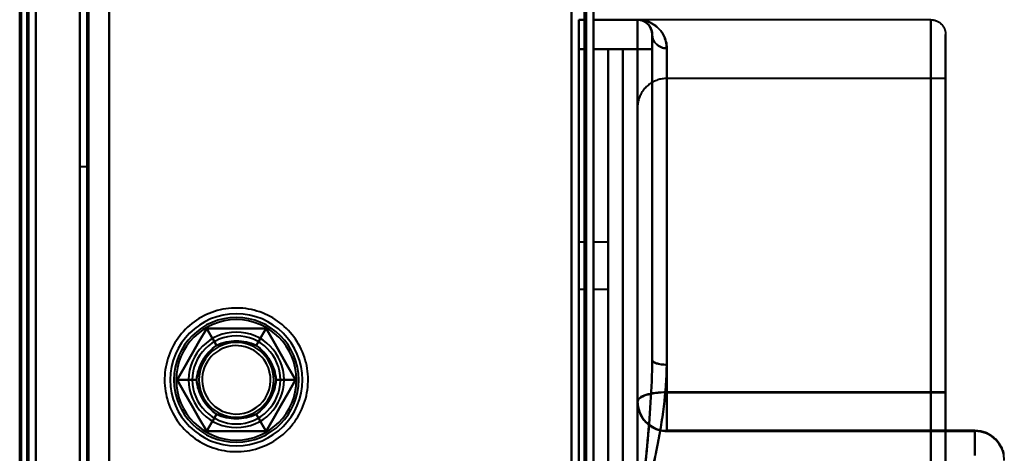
# Model space of a CAD drawing. Header units: millimetres. Extents: x -1442 to 3067, y -120 to 1171.
# Tile 62 of 66: x 416 to 483, y 977 to 1006. Entities that reach past the tile are written whole.
import ezdxf

# ---------------------------------------------------------------- set-up
doc = ezdxf.new("R2010")
doc.units = ezdxf.units.MM
doc.layers.add('A-GENM', color=13, linetype='Continuous', lineweight=40)
doc.layers.add('G-IMPT', color=8, linetype='Continuous', lineweight=40)

# ---------------------------------------------------------------- blocks, each defined once
blk = doc.blocks.new('Maintenance r21 - Maintenance r21-769076-Gauche')
at = {"layer": 'A-GENM'}
for p, q in [((455, 0), (455, 1098)), ((455, 1098), (455, 0))]:
    blk.add_line(p, q, dxfattribs=at)
blk = doc.blocks.new('NEXA 1500 CALQUES_dwg-769064-Gauche')
at = {"layer": 'G-IMPT'}
for p, q in [((455.5, 128.972), (455.5, 1097.772)), ((455.5, 128.972), (455.5, 1097.772)), ((420.5, 1097.272), (420.5, 129.472)), ((420.5, 1097.272), (420.5, 129.472)), ((417, 129.472), (417, 1062.272)), ((417.5, 968.672), (417.5, 1062.772)), ((455, 1006.397), (454.5, 1006.397)), ((454.5, 1006.397), (454.5, 1004.397)), ((454.5, 1006.397), (454.5, 1004.397)), ((454.5, 1004.397), (454.5, 1006.397)), ((454.5, 1004.397), (454.5, 1006.397)), ((455, 1006.397), (455, 1004.397)), ((455, 1006.397), (455, 1004.397)), ((455, 1004.397), (455, 1006.397)), ((455, 1004.397), (455, 1006.397)), ((458.5, 1006.397), (455.5, 1006.397)), ((455.5, 1004.397), (455.5, 1006.397)), ((455.5, 1004.397), (455.5, 1006.397)), ((455.5, 1006.397), (455.5, 1004.397)), ((455.5, 1006.397), (455.5, 1004.397)), ((478.5, 1006.397), (458.5, 1006.397)), ((458.5, 1004.397), (458.5, 1006.397)), ((458.5, 1004.397), (458.5, 1006.397)), ((458.5, 1006.397), (458.5, 1004.397)), ((458.5, 1006.397), (458.5, 1004.397)), ((478.5, 936.397), (478.5, 1006.397)), ((478.5, 936.397), (478.5, 1006.397)), ((478.5, 1006.397), (478.5, 936.397)), ((478.5, 1006.397), (478.5, 936.397)), ((459.5, 983.229), (459.5, 1005.397)), ((459.5, 983.229), (459.5, 1005.397)), ((459.5, 1005.397), (459.5, 983.229)), ((459.5, 1004.397), (459.5, 1005.397)), ((459.5, 1005.397), (459.5, 983.229)), ((459.5, 1004.397), (459.5, 1005.397)), ((459.5, 1005.397), (459.5, 1004.397)), ((459.5, 1005.397), (459.5, 1004.397)), ((479.5, 937.397), (479.5, 1005.397)), ((479.5, 937.397), (479.5, 1005.397)), ((479.5, 1005.397), (479.5, 937.397)), ((479.5, 1005.397), (479.5, 937.397)), ((457.5, 1004.397), (456.5, 1004.397)), ((456.5, 971.397), (456.5, 1004.397)), ((456.5, 971.397), (456.5, 1004.397)), ((456.5, 1004.397), (456.5, 971.397)), ((456.5, 1004.397), (456.5, 971.397)), ((457.5, 1004.397), (457.5, 971.397)), ((457.5, 1004.397), (457.5, 971.397)), ((457.5, 971.397), (457.5, 1004.397)), ((457.5, 971.397), (457.5, 1004.397)), ((458.5, 1004.397), (459.5, 1004.397)), ((459.5, 1004.397), (458.5, 1004.397)), ((459.5, 1004.397), (458.5, 1004.397)), ((458.5, 1004.397), (459.5, 1004.397)), ((459.5, 983.229), (459.5, 1004.397)), ((460.5, 1004.453), (460.5, 982.901)), ((460.5, 1004.453), (460.5, 982.901)), ((460.5, 982.901), (460.5, 1004.453)), ((460.5, 982.901), (460.5, 1004.453)), ((479.5, 1002.397), (460.5, 1002.397)), ((460.5, 981.002), (460.5, 1002.397)), ((460.5, 1002.397), (460.5, 981.002)), ((460.5, 1002.397), (460.5, 981.033)), ((479.5, 981.033), (479.5, 1002.397)), ((479.5, 981.002), (479.5, 1002.397)), ((479.5, 1002.397), (479.5, 981.002)), ((458.5, 980.383), (458.5, 1000.397)), ((458.5, 1000.397), (458.5, 980.383)), ((421, 996.372), (420.5, 996.372)), ((420.5, 996.372), (420.5, 971.372)), ((420.5, 971.372), (420.5, 996.372)), ((421, 971.372), (421, 996.372)), ((421, 996.372), (421, 971.372)), ((455, 991.247), (454.5, 991.247)), ((454.5, 991.247), (454.5, 988.047)), ((454.5, 991.247), (454.5, 988.047)), ((454.5, 988.047), (454.5, 991.247)), ((454.5, 988.047), (454.5, 991.247)), ((455, 991.247), (455, 989.647)), ((455, 988.047), (455, 991.247)), ((455, 989.647), (455, 991.247)), ((456.5, 991.247), (455.5, 991.247)), ((455.5, 989.647), (455.5, 991.247)), ((455.5, 991.247), (455.5, 988.047)), ((455.5, 991.247), (455.5, 989.647)), ((456.5, 988.047), (456.5, 991.247)), ((456.5, 988.047), (456.5, 991.247)), ((456.5, 991.247), (456.5, 988.047)), ((456.5, 991.247), (456.5, 988.047)), ((455, 989.647), (455, 988.047)), ((455, 988.047), (455, 989.647)), ((455.5, 988.047), (455.5, 989.647)), ((455.5, 989.647), (455.5, 988.047)), ((454.5, 988.047), (455, 988.047)), ((455.5, 988.047), (456.5, 988.047)), ((460.5, 978.412), (460.5, 981.033)), ((460.5, 981.033), (460.5, 978.412)), ((460.5, 978.383), (460.5, 981.002)), ((460.5, 981.002), (460.5, 978.383)), ((479.5, 978.412), (479.5, 981.033)), ((479.5, 981.033), (479.5, 978.412)), ((479.5, 978.383), (479.5, 981.002)), ((479.5, 981.002), (479.5, 978.383)), ((458.5, 980.412), (458.5, 980.383)), ((460.5, 978.383), (479.5, 978.383)), ((481.5, 978.412), (479.5, 978.412)), ((479.5, 976.758), (479.5, 978.412)), ((479.5, 978.412), (479.5, 976.758)), ((479.5, 976.726), (479.5, 978.382)), ((479.5, 978.382), (479.5, 976.726)), ((481.5, 976.758), (481.5, 978.412)), ((481.5, 978.412), (481.5, 976.758)), ((481.5, 976.726), (481.5, 978.382)), ((481.5, 978.382), (481.5, 976.726))]:
    blk.add_line(p, q, dxfattribs=at)
at = {"layer": 'G-IMPT', "flags": 128}
for points in [[(422.5, 1097.772), (422.5, 855.572), (422.5, 613.372), (422.5, 371.172), (422.5, 128.972)], [(422.5, 128.972), (422.5, 371.172), (422.5, 613.372), (422.5, 855.572), (422.5, 1097.772)], [(422.5, 128.972), (422.5, 371.172), (422.5, 613.372), (422.5, 855.572), (422.5, 1097.772)], [(422.5, 1097.772), (422.5, 855.572), (422.5, 613.372), (422.5, 371.172), (422.5, 128.972)], [(422.5, 968.672), (422.5, 1000.947), (422.5, 1033.222), (422.5, 1065.497), (422.5, 1097.772)], [(422.5, 1097.772), (422.5, 1065.497), (422.5, 1033.222), (422.5, 1000.947), (422.5, 968.672)], [(422.5, 1097.772), (422.5, 1065.497), (422.5, 1033.222), (422.5, 1000.947), (422.5, 968.672)], [(422.5, 968.672), (422.5, 1000.947), (422.5, 1033.222), (422.5, 1065.497), (422.5, 1097.772)], [(454.9, 128.972), (454.9, 371.172), (454.9, 613.372), (454.9, 855.572), (454.9, 1097.772)], [(454.9, 1097.772), (454.9, 855.572), (454.9, 613.372), (454.9, 371.172), (454.9, 128.972)], [(454.9, 1097.772), (454.9, 855.572), (454.9, 613.372), (454.9, 371.172), (454.9, 128.972)], [(454.9, 128.972), (454.9, 371.172), (454.9, 613.372), (454.9, 855.572), (454.9, 1097.772)], [(454.9, 128.972), (454.9, 371.172), (454.9, 613.372), (454.9, 855.572), (454.9, 1097.772)], [(454.9, 1097.772), (454.9, 855.572), (454.9, 613.372), (454.9, 371.172), (454.9, 128.972)], [(454.9, 1097.772), (454.9, 855.572), (454.9, 613.372), (454.9, 371.172), (454.9, 128.972)], [(454.9, 128.972), (454.9, 371.172), (454.9, 613.372), (454.9, 855.572), (454.9, 1097.772)], [(454.9, 1097.772), (454.9, 855.572), (454.9, 613.372), (454.9, 371.172), (454.9, 128.972)], [(454.9, 128.972), (454.9, 371.172), (454.9, 613.372), (454.9, 855.572), (454.9, 1097.772)], [(454.9, 128.972), (454.9, 371.172), (454.9, 613.372), (454.9, 855.572), (454.9, 1097.772)], [(454.9, 1097.772), (454.9, 855.572), (454.9, 613.372), (454.9, 371.172), (454.9, 128.972)], [(455, 128.972), (455, 371.172), (455, 613.372), (455, 855.572), (455, 1097.772)], [(455, 1097.772), (455, 855.572), (455, 613.372), (455, 371.172), (455, 128.972)], [(455, 1097.772), (455, 855.572), (455, 613.372), (455, 371.172), (455, 128.972)], [(455, 128.972), (455, 371.172), (455, 613.372), (455, 855.572), (455, 1097.772)], [(455.5, 1097.772), (455.5, 855.572), (455.5, 613.372), (455.5, 371.172), (455.5, 128.972)], [(455.5, 128.972), (455.5, 371.172), (455.5, 613.372), (455.5, 855.572), (455.5, 1097.772)], [(455.5, 1097.772), (455.5, 855.572), (455.5, 613.372), (455.5, 371.172), (455.5, 128.972)], [(455.5, 128.972), (455.5, 371.172), (455.5, 613.372), (455.5, 855.572), (455.5, 1097.772)], [(455.5, 128.972), (455.5, 371.172), (455.5, 613.372), (455.5, 855.572), (455.5, 1097.772)], [(455.5, 1097.772), (455.5, 855.572), (455.5, 613.372), (455.5, 371.172), (455.5, 128.972)], [(455.5, 128.972), (455.5, 371.172), (455.5, 613.372), (455.5, 855.572), (455.5, 1097.772)], [(455.5, 1097.772), (455.5, 855.572), (455.5, 613.372), (455.5, 371.172), (455.5, 128.972)], [(420.5, 129.472), (420.5, 371.422), (420.5, 613.372), (420.5, 855.322), (420.5, 1097.272)], [(420.5, 1097.272), (420.5, 855.322), (420.5, 613.372), (420.5, 371.422), (420.5, 129.472)], [(420.5, 1097.272), (420.5, 855.322), (420.5, 613.372), (420.5, 371.422), (420.5, 129.472)], [(420.5, 129.472), (420.5, 371.422), (420.5, 613.372), (420.5, 855.322), (420.5, 1097.272)], [(420.5, 129.472), (420.5, 371.422), (420.5, 613.372), (420.5, 855.322), (420.5, 1097.272)], [(420.5, 1097.272), (420.5, 855.322), (420.5, 613.372), (420.5, 371.422), (420.5, 129.472)], [(420.5, 1097.272), (420.5, 855.322), (420.5, 613.372), (420.5, 371.422), (420.5, 129.472)], [(420.5, 129.472), (420.5, 371.422), (420.5, 613.372), (420.5, 855.322), (420.5, 1097.272)], [(421, 129.472), (421, 371.422), (421, 613.372), (421, 855.322), (421, 1097.272)], [(421, 1097.272), (421, 855.322), (421, 613.372), (421, 371.422), (421, 129.472)], [(421, 1097.272), (421, 855.322), (421, 613.372), (421, 371.422), (421, 129.472)], [(421, 129.472), (421, 371.422), (421, 613.372), (421, 855.322), (421, 1097.272)], [(421.1, 1097.272), (421.1, 855.322), (421.1, 613.372), (421.1, 371.422), (421.1, 129.472)], [(421.1, 129.472), (421.1, 371.422), (421.1, 613.372), (421.1, 855.322), (421.1, 1097.272)], [(421.1, 129.472), (421.1, 371.422), (421.1, 613.372), (421.1, 855.322), (421.1, 1097.272)], [(421.1, 1097.272), (421.1, 855.322), (421.1, 613.372), (421.1, 371.422), (421.1, 129.472)], [(421.1, 1097.272), (421.1, 855.322), (421.1, 613.372), (421.1, 371.422), (421.1, 129.472)], [(421.1, 129.472), (421.1, 371.422), (421.1, 613.372), (421.1, 855.322), (421.1, 1097.272)], [(421.1, 129.472), (421.1, 371.422), (421.1, 613.372), (421.1, 855.322), (421.1, 1097.272)], [(421.1, 1097.272), (421.1, 855.322), (421.1, 613.372), (421.1, 371.422), (421.1, 129.472)], [(421.1, 129.472), (421.1, 371.422), (421.1, 613.372), (421.1, 855.322), (421.1, 1097.272)], [(421.1, 1097.272), (421.1, 855.322), (421.1, 613.372), (421.1, 371.422), (421.1, 129.472)], [(421.1, 1097.272), (421.1, 855.322), (421.1, 613.372), (421.1, 371.422), (421.1, 129.472)], [(421.1, 129.472), (421.1, 371.422), (421.1, 613.372), (421.1, 855.322), (421.1, 1097.272)], [(422.5, 1097.272), (422.5, 855.322), (422.5, 613.372), (422.5, 371.422), (422.5, 129.472)], [(422.5, 129.472), (422.5, 371.422), (422.5, 613.372), (422.5, 855.322), (422.5, 1097.272)], [(422.5, 129.472), (422.5, 371.422), (422.5, 613.372), (422.5, 855.322), (422.5, 1097.272)], [(422.5, 1097.272), (422.5, 855.322), (422.5, 613.372), (422.5, 371.422), (422.5, 129.472)], [(422.5, 129.472), (422.5, 371.422), (422.5, 613.372), (422.5, 855.322), (422.5, 1097.272)], [(422.5, 1097.272), (422.5, 855.322), (422.5, 613.372), (422.5, 371.422), (422.5, 129.472)], [(422.5, 1097.272), (422.5, 855.322), (422.5, 613.372), (422.5, 371.422), (422.5, 129.472)], [(422.5, 129.472), (422.5, 371.422), (422.5, 613.372), (422.5, 855.322), (422.5, 1097.272)], [(454, 129.472), (454, 371.422), (454, 613.372), (454, 855.322), (454, 1097.272)], [(454, 1097.272), (454, 855.322), (454, 613.372), (454, 371.422), (454, 129.472)], [(454, 129.472), (454, 371.422), (454, 613.372), (454, 855.322), (454, 1097.272)], [(454, 1097.272), (454, 855.322), (454, 613.372), (454, 371.422), (454, 129.472)], [(454, 129.472), (454, 371.422), (454, 613.372), (454, 855.322), (454, 1097.272)], [(454, 1097.272), (454, 855.322), (454, 613.372), (454, 371.422), (454, 129.472)], [(454, 1097.272), (454, 855.322), (454, 613.372), (454, 371.422), (454, 129.472)], [(454, 129.472), (454, 371.422), (454, 613.372), (454, 855.322), (454, 1097.272)], [(454, 1097.272), (454, 855.322), (454, 613.372), (454, 371.422), (454, 129.472)], [(454, 129.472), (454, 371.422), (454, 613.372), (454, 855.322), (454, 1097.272)], [(454, 129.472), (454, 371.422), (454, 613.372), (454, 855.322), (454, 1097.272)], [(454, 1097.272), (454, 855.322), (454, 613.372), (454, 371.422), (454, 129.472)], [(454, 1097.272), (454, 855.322), (454, 613.372), (454, 371.422), (454, 129.472)], [(454, 129.472), (454, 371.422), (454, 613.372), (454, 855.322), (454, 1097.272)], [(454, 129.472), (454, 371.422), (454, 613.372), (454, 855.322), (454, 1097.272)], [(454, 1097.272), (454, 855.322), (454, 613.372), (454, 371.422), (454, 129.472)], [(416.4, 1062.272), (416.4, 829.072), (416.4, 595.872), (416.4, 362.672), (416.4, 129.472)], [(416.4, 129.472), (416.4, 362.672), (416.4, 595.872), (416.4, 829.072), (416.4, 1062.272)], [(416.4, 1062.272), (416.4, 837.047), (416.4, 611.822), (416.4, 386.597), (416.4, 161.372)], [(416.4, 161.372), (416.4, 386.597), (416.4, 611.822), (416.4, 837.047), (416.4, 1062.272)], [(416.4, 161.372), (416.4, 386.597), (416.4, 611.822), (416.4, 837.047), (416.4, 1062.272)], [(416.4, 1062.272), (416.4, 837.047), (416.4, 611.822), (416.4, 386.597), (416.4, 161.372)], [(416.5, 129.472), (416.5, 362.672), (416.5, 595.872), (416.5, 829.072), (416.5, 1062.272)], [(416.5, 1062.272), (416.5, 1038.872), (416.5, 1015.472), (416.5, 992.072), (416.5, 968.672)], [(416.5, 968.672), (416.5, 992.072), (416.5, 1015.472), (416.5, 1038.872), (416.5, 1062.272)], [(416.5, 1062.272), (416.5, 1038.872), (416.5, 1015.472), (416.5, 992.072), (416.5, 968.672)], [(416.5, 968.672), (416.5, 992.072), (416.5, 1015.472), (416.5, 1038.872), (416.5, 1062.272)], [(416.5, 1062.272), (416.5, 829.072), (416.5, 595.872), (416.5, 362.672), (416.5, 129.472)], [(416.9, 1062.772), (416.9, 1039.247), (416.9, 1015.722), (416.9, 992.197), (416.9, 968.672)], [(416.9, 968.672), (416.9, 992.197), (416.9, 1015.722), (416.9, 1039.247), (416.9, 1062.772)], [(416.9, 968.672), (416.9, 992.197), (416.9, 1015.722), (416.9, 1039.247), (416.9, 1062.772)], [(416.9, 1062.772), (416.9, 1039.247), (416.9, 1015.722), (416.9, 992.197), (416.9, 968.672)], [(416.9, 1062.772), (416.9, 1039.247), (416.9, 1015.722), (416.9, 992.197), (416.9, 968.672)], [(416.9, 968.672), (416.9, 992.197), (416.9, 1015.722), (416.9, 1039.247), (416.9, 1062.772)], [(417, 968.672), (417, 992.197), (417, 1015.722), (417, 1039.247), (417, 1062.772)], [(417, 1062.772), (417, 1039.247), (417, 1015.722), (417, 992.197), (417, 968.672)], [(417, 1062.272), (417, 1038.872), (417, 1015.472), (417, 992.072), (417, 968.672)], [(417, 968.672), (417, 992.072), (417, 1015.472), (417, 1038.872), (417, 1062.272)], [(417, 1062.272), (417, 1038.872), (417, 1015.472), (417, 992.072), (417, 968.672)], [(417, 968.672), (417, 992.072), (417, 1015.472), (417, 1038.872), (417, 1062.272)], [(417, 129.472), (417, 362.672), (417, 595.872), (417, 829.072), (417, 1062.272)], [(417, 1062.272), (417, 829.072), (417, 595.872), (417, 362.672), (417, 129.472)], [(417, 1062.272), (417, 829.072), (417, 595.872), (417, 362.672), (417, 129.472)], [(417, 129.472), (417, 362.672), (417, 595.872), (417, 829.072), (417, 1062.272)], [(417, 129.472), (417, 362.672), (417, 595.872), (417, 829.072), (417, 1062.272)], [(417, 1062.272), (417, 829.072), (417, 595.872), (417, 362.672), (417, 129.472)], [(417, 129.472), (417, 362.672), (417, 595.872), (417, 829.072), (417, 1062.272)], [(417, 1062.272), (417, 829.072), (417, 595.872), (417, 362.672), (417, 129.472)], [(417.5, 968.672), (417.5, 992.197), (417.5, 1015.722), (417.5, 1039.247), (417.5, 1062.772)], [(417.5, 1062.772), (417.5, 1039.247), (417.5, 1015.722), (417.5, 992.197), (417.5, 968.672)], [(417.5, 128.972), (417.5, 362.422), (417.5, 595.872), (417.5, 829.322), (417.5, 1062.772)], [(417.5, 1062.772), (417.5, 1039.247), (417.5, 1015.722), (417.5, 992.197), (417.5, 968.672)], [(417.5, 1062.772), (417.5, 829.322), (417.5, 595.872), (417.5, 362.422), (417.5, 128.972)], [(417.5, 128.972), (417.5, 362.422), (417.5, 595.872), (417.5, 829.322), (417.5, 1062.772)], [(417.5, 968.672), (417.5, 992.197), (417.5, 1015.722), (417.5, 1039.247), (417.5, 1062.772)], [(417.5, 1062.772), (417.5, 829.322), (417.5, 595.872), (417.5, 362.422), (417.5, 128.972)], [(455, 1006.397), (454.875, 1006.397), (454.75, 1006.397), (454.625, 1006.397), (454.5, 1006.397)], [(454.5, 1006.397), (454.625, 1006.397), (454.75, 1006.397), (454.875, 1006.397), (455, 1006.397)], [(455, 1006.397), (454.875, 1006.397), (454.75, 1006.397), (454.625, 1006.397), (454.5, 1006.397)], [(454.5, 1006.397), (454.625, 1006.397), (454.75, 1006.397), (454.875, 1006.397), (455, 1006.397)], [(455.5, 1006.397), (456.25, 1006.397), (457, 1006.397), (457.75, 1006.397), (458.5, 1006.397)], [(455.5, 1006.397), (456.25, 1006.397), (457, 1006.397), (457.75, 1006.397), (458.5, 1006.397)], [(458.5, 1006.397), (457.75, 1006.397), (457, 1006.397), (456.25, 1006.397), (455.5, 1006.397)], [(458.5, 1006.397), (457.75, 1006.397), (457, 1006.397), (456.25, 1006.397), (455.5, 1006.397)], [(458.886, 1006.32), (458.693, 1006.378), (458.594, 1006.393), (458.5, 1006.397)], [(458.5, 1006.397), (458.54, 1006.396), (458.58, 1006.394), (458.62, 1006.39), (458.659, 1006.384), (458.699, 1006.377), (458.738, 1006.368), (458.776, 1006.358), (458.815, 1006.346), (458.852, 1006.333), (458.889, 1006.318), (458.926, 1006.302), (458.962, 1006.284), (458.997, 1006.265), (459.031, 1006.244), (459.065, 1006.222), (459.097, 1006.199), (459.129, 1006.175), (459.159, 1006.149), (459.189, 1006.122), (459.217, 1006.094), (459.245, 1006.065), (459.271, 1006.034), (459.296, 1006.003), (459.319, 1005.971), (459.341, 1005.937), (459.362, 1005.903), (459.382, 1005.868), (459.4, 1005.833), (459.417, 1005.796), (459.432, 1005.759), (459.446, 1005.722), (459.458, 1005.684), (459.469, 1005.645), (459.478, 1005.606), (459.485, 1005.567), (459.491, 1005.527), (459.496, 1005.488), (459.499, 1005.448), (459.5, 1005.408), (459.5, 1005.397)], [(478.5, 1006.397), (478.54, 1006.396), (478.58, 1006.394), (478.62, 1006.39), (478.659, 1006.384), (478.699, 1006.377), (478.738, 1006.368), (478.776, 1006.358), (478.815, 1006.346), (478.852, 1006.333), (478.889, 1006.318), (478.926, 1006.302), (478.962, 1006.284), (478.997, 1006.265), (479.031, 1006.244), (479.065, 1006.222), (479.097, 1006.199), (479.129, 1006.175), (479.159, 1006.149), (479.189, 1006.122), (479.217, 1006.094), (479.245, 1006.065), (479.271, 1006.034), (479.296, 1006.003), (479.319, 1005.971), (479.341, 1005.937), (479.362, 1005.903), (479.382, 1005.868), (479.4, 1005.833), (479.417, 1005.796), (479.432, 1005.759), (479.446, 1005.722), (479.458, 1005.684), (479.469, 1005.645), (479.478, 1005.606), (479.485, 1005.567), (479.491, 1005.527), (479.496, 1005.488), (479.499, 1005.448), (479.5, 1005.408), (479.5, 1005.397)], [(459.5, 1005.397), (459.5, 1005.396), (459.5, 1005.394), (459.5, 1005.39), (459.5, 1005.384), (459.5, 1005.377), (459.5, 1005.368), (459.5, 1005.358), (459.5, 1005.346), (459.5, 1005.333), (459.5, 1005.318), (459.5, 1005.302), (459.5, 1005.284), (459.5, 1005.265), (459.5, 1005.244), (459.5, 1005.222), (459.5, 1005.199), (459.5, 1005.175), (459.5, 1005.149), (459.5, 1005.122), (459.5, 1005.094), (459.5, 1005.065), (459.5, 1005.034), (459.5, 1005.003), (459.5, 1004.971), (459.5, 1004.937), (459.5, 1004.903), (459.5, 1004.868), (459.5, 1004.833), (459.5, 1004.796), (459.5, 1004.759), (459.5, 1004.722), (459.5, 1004.684), (459.5, 1004.645), (459.5, 1004.606), (459.5, 1004.567), (459.5, 1004.527), (459.5, 1004.488), (459.5, 1004.448), (459.5, 1004.408), (459.5, 1004.397)], [(459.5, 1004.397), (459.5, 1004.437), (459.5, 1004.477), (459.5, 1004.517), (459.5, 1004.556), (459.5, 1004.596), (459.5, 1004.635), (459.5, 1004.673), (459.5, 1004.712), (459.5, 1004.749), (459.5, 1004.786), (459.5, 1004.823), (459.5, 1004.859), (459.5, 1004.894), (459.5, 1004.928), (459.5, 1004.962), (459.5, 1004.994), (459.5, 1005.026), (459.5, 1005.056), (459.5, 1005.086), (459.5, 1005.114), (459.5, 1005.142), (459.5, 1005.168), (459.5, 1005.193), (459.5, 1005.216), (459.5, 1005.239), (459.5, 1005.259), (459.5, 1005.279), (459.5, 1005.297), (459.5, 1005.314), (459.5, 1005.329), (459.5, 1005.343), (459.5, 1005.355), (459.5, 1005.366), (459.5, 1005.375), (459.5, 1005.383), (459.5, 1005.389), (459.5, 1005.393), (459.5, 1005.396), (459.5, 1005.397)], [(479.5, 1005.397), (479.5, 1005.37), (479.5, 1005.288), (479.5, 1005.153), (479.5, 1004.963), (479.5, 1004.719), (479.5, 1004.423), (479.5, 1004.073), (479.5, 1003.671), (479.5, 1003.218), (479.5, 1002.713), (479.5, 1002.159), (479.5, 1001.555), (479.5, 1000.903), (479.5, 1000.204), (479.5, 999.458), (479.5, 998.668), (479.5, 997.835), (479.5, 996.958), (479.5, 996.041), (479.5, 995.085), (479.5, 994.091), (479.5, 993.06), (479.5, 991.995), (479.5, 990.897), (479.5, 989.767), (479.5, 988.609), (479.5, 987.422), (479.5, 986.21), (479.5, 984.975), (479.5, 983.717), (479.5, 982.44), (479.5, 981.145), (479.5, 979.835), (479.5, 978.511), (479.5, 977.176), (479.5, 975.831)], [(479.5, 976.451), (479.5, 977.792), (479.5, 979.122), (479.5, 980.44), (479.5, 981.743), (479.5, 983.03), (479.5, 984.298), (479.5, 985.546), (479.5, 986.771), (479.5, 987.971), (479.5, 989.145), (479.5, 990.291), (479.5, 991.406), (479.5, 992.489), (479.5, 993.539), (479.5, 994.553), (479.5, 995.53), (479.5, 996.468), (479.5, 997.367), (479.5, 998.224), (479.5, 999.037), (479.5, 999.807), (479.5, 1000.531), (479.5, 1001.209), (479.5, 1001.839), (479.5, 1002.42), (479.5, 1002.952), (479.5, 1003.433), (479.5, 1003.862), (479.5, 1004.24), (479.5, 1004.566), (479.5, 1004.838), (479.5, 1005.057), (479.5, 1005.222), (479.5, 1005.333), (479.5, 1005.389), (479.5, 1005.397)], [(454.5, 938.397), (454.5, 954.897), (454.5, 971.397), (454.5, 987.897), (454.5, 1004.397)], [(454.5, 1004.397), (454.5, 987.897), (454.5, 971.397), (454.5, 954.897), (454.5, 938.397)], [(455, 1004.397), (454.875, 1004.397), (454.75, 1004.397), (454.625, 1004.397), (454.5, 1004.397)], [(454.5, 1004.397), (454.5, 987.897), (454.5, 971.397), (454.5, 954.897), (454.5, 938.397)], [(454.5, 1004.397), (454.625, 1004.397), (454.75, 1004.397), (454.875, 1004.397), (455, 1004.397)], [(455, 1004.397), (454.875, 1004.397), (454.75, 1004.397), (454.625, 1004.397), (454.5, 1004.397)], [(454.5, 1004.397), (454.625, 1004.397), (454.75, 1004.397), (454.875, 1004.397), (455, 1004.397)], [(454.5, 938.397), (454.5, 954.897), (454.5, 971.397), (454.5, 987.897), (454.5, 1004.397)], [(455, 938.397), (455, 954.897), (455, 971.397), (455, 987.897), (455, 1004.397)], [(455, 1004.397), (455, 987.897), (455, 971.397), (455, 954.897), (455, 938.397)], [(455, 938.397), (455, 954.897), (455, 971.397), (455, 987.897), (455, 1004.397)], [(455, 1004.397), (455, 987.897), (455, 971.397), (455, 954.897), (455, 938.397)], [(455.5, 938.397), (455.5, 954.897), (455.5, 971.397), (455.5, 987.897), (455.5, 1004.397)], [(455.5, 1004.397), (456.25, 1004.397), (457, 1004.397), (457.75, 1004.397), (458.5, 1004.397)], [(458.5, 1004.397), (457.75, 1004.397), (457, 1004.397), (456.25, 1004.397), (455.5, 1004.397)], [(455.5, 1004.397), (456.25, 1004.397), (457, 1004.397), (457.75, 1004.397), (458.5, 1004.397)], [(455.5, 1004.397), (455.5, 987.897), (455.5, 971.397), (455.5, 954.897), (455.5, 938.397)], [(458.5, 1004.397), (457.75, 1004.397), (457, 1004.397), (456.25, 1004.397), (455.5, 1004.397)], [(455.5, 938.397), (455.5, 954.897), (455.5, 971.397), (455.5, 987.897), (455.5, 1004.397)], [(455.5, 1004.397), (455.5, 987.897), (455.5, 971.397), (455.5, 954.897), (455.5, 938.397)], [(457.5, 1004.397), (457.25, 1004.397), (457, 1004.397), (456.75, 1004.397), (456.5, 1004.397)], [(456.5, 1004.397), (456.75, 1004.397), (457, 1004.397), (457.25, 1004.397), (457.5, 1004.397)], [(456.5, 971.397), (456.5, 979.647), (456.5, 987.897), (456.5, 996.147), (456.5, 1004.397)], [(457.5, 1004.397), (457.25, 1004.397), (457, 1004.397), (456.75, 1004.397), (456.5, 1004.397)], [(456.5, 1004.397), (456.75, 1004.397), (457, 1004.397), (457.25, 1004.397), (457.5, 1004.397)], [(457.5, 1004.397), (457.25, 1004.397), (457, 1004.397), (456.75, 1004.397), (456.5, 1004.397)], [(456.5, 1004.397), (456.5, 996.147), (456.5, 987.897), (456.5, 979.647), (456.5, 971.397)], [(456.5, 1004.397), (456.75, 1004.397), (457, 1004.397), (457.25, 1004.397), (457.5, 1004.397)], [(457.5, 1004.397), (457.25, 1004.397), (457, 1004.397), (456.75, 1004.397), (456.5, 1004.397)], [(456.5, 1004.397), (456.5, 996.147), (456.5, 987.897), (456.5, 979.647), (456.5, 971.397)], [(456.5, 971.397), (456.5, 979.647), (456.5, 987.897), (456.5, 996.147), (456.5, 1004.397)], [(456.5, 1004.397), (456.75, 1004.397), (457, 1004.397), (457.25, 1004.397), (457.5, 1004.397)], [(457.5, 1004.397), (457.5, 996.147), (457.5, 987.897), (457.5, 979.647), (457.5, 971.397)], [(457.5, 971.397), (457.5, 979.647), (457.5, 987.897), (457.5, 996.147), (457.5, 1004.397)], [(457.5, 971.397), (457.5, 979.647), (457.5, 987.897), (457.5, 996.147), (457.5, 1004.397)], [(457.5, 1004.397), (457.5, 996.147), (457.5, 987.897), (457.5, 979.647), (457.5, 971.397)], [(458.5, 971.397), (458.5, 979.647), (458.5, 987.897), (458.5, 996.147), (458.5, 1004.397)], [(458.5, 1004.397), (458.5, 996.147), (458.5, 987.897), (458.5, 979.647), (458.5, 971.397)], [(458.5, 1004.397), (458.5, 996.147), (458.5, 987.897), (458.5, 979.647), (458.5, 971.397)], [(458.5, 971.397), (458.5, 979.647), (458.5, 987.897), (458.5, 996.147), (458.5, 1004.397)], [(459.5, 983.229), (459.5, 988.521), (459.5, 993.813), (459.5, 999.105), (459.5, 1004.397)], [(459.5, 1004.397), (459.5, 999.105), (459.5, 993.813), (459.5, 988.521), (459.5, 983.229)], [(459.5, 1004.397), (459.5, 999.105), (459.5, 993.813), (459.5, 988.521), (459.5, 983.229)], [(459.5, 983.229), (459.5, 988.521), (459.5, 993.813), (459.5, 999.105), (459.5, 1004.397)], [(460.5, 1002.397), (460.42, 1002.395), (460.34, 1002.391), (460.261, 1002.383), (460.181, 1002.372), (460.103, 1002.357), (460.025, 1002.34), (459.947, 1002.319), (459.871, 1002.296), (459.795, 1002.269), (459.721, 1002.239), (459.648, 1002.207), (459.576, 1002.171), (459.506, 1002.133), (459.438, 1002.092), (459.371, 1002.048), (459.306, 1002.001), (459.242, 1001.952), (459.181, 1001.901), (459.122, 1001.847), (459.065, 1001.79), (459.011, 1001.732), (458.959, 1001.671), (458.909, 1001.609), (458.862, 1001.544), (458.817, 1001.478), (458.775, 1001.41), (458.736, 1001.34), (458.7, 1001.268), (458.666, 1001.196), (458.636, 1001.122), (458.608, 1001.047), (458.584, 1000.97), (458.563, 1000.893), (458.544, 1000.816), (458.529, 1000.737), (458.517, 1000.658), (458.508, 1000.578), (458.503, 1000.499), (458.5, 1000.419), (458.5, 1000.397)], [(458.5, 1000.397), (458.5, 1000.374), (458.5, 1000.304), (458.5, 1000.189), (458.5, 1000.027), (458.5, 999.819), (458.5, 999.566), (458.5, 999.268), (458.5, 998.925), (458.5, 998.538), (458.5, 998.108), (458.5, 997.635), (458.5, 997.12), (458.5, 996.564), (458.5, 995.967), (458.5, 995.332), (458.5, 994.658), (458.5, 993.947), (458.5, 993.199), (458.5, 992.417), (458.5, 991.602), (458.5, 990.753), (458.5, 989.874), (458.5, 988.966), (458.5, 988.029), (458.5, 987.066), (458.5, 986.077), (458.5, 985.066), (458.5, 984.032), (458.5, 982.978), (458.5, 981.905), (458.5, 980.816), (458.5, 980.412)], [(458.5, 980.383), (458.5, 981.478), (458.5, 982.557), (458.5, 983.619), (458.5, 984.661), (458.5, 985.681), (458.5, 986.679), (458.5, 987.653), (458.5, 988.6), (458.5, 989.52), (458.5, 990.411), (458.5, 991.271), (458.5, 992.1), (458.5, 992.895), (458.5, 993.656), (458.5, 994.382), (458.5, 995.071), (458.5, 995.722), (458.5, 996.334), (458.5, 996.906), (458.5, 997.437), (458.5, 997.926), (458.5, 998.374), (458.5, 998.778), (458.5, 999.138), (458.5, 999.454), (458.5, 999.725), (458.5, 999.95), (458.5, 1000.13), (458.5, 1000.264), (458.5, 1000.352), (458.5, 1000.393), (458.5, 1000.397)], [(436.056, 981.872), (436.052, 982.068), (436.04, 982.263), (436.02, 982.458), (435.993, 982.651), (435.958, 982.844), (435.915, 983.035), (435.865, 983.224), (435.807, 983.411), (435.742, 983.595), (435.67, 983.777), (435.59, 983.955), (435.503, 984.131), (435.409, 984.302), (435.309, 984.47), (435.201, 984.634), (435.088, 984.793), (434.968, 984.947), (434.842, 985.097), (434.71, 985.241), (434.572, 985.38), (434.429, 985.514), (434.281, 985.642), (434.128, 985.763), (433.97, 985.878), (433.807, 985.987), (433.641, 986.09), (433.47, 986.185), (433.296, 986.274), (433.118, 986.356), (432.937, 986.43), (432.754, 986.498), (432.567, 986.557), (432.379, 986.61), (432.188, 986.654), (431.996, 986.692), (431.803, 986.721), (431.609, 986.743), (431.413, 986.756), (431.218, 986.762), (431.022, 986.761), (430.827, 986.751), (430.632, 986.734), (430.438, 986.708), (430.245, 986.675), (430.054, 986.635), (429.864, 986.587), (429.677, 986.531), (429.492, 986.468), (429.309, 986.397), (429.13, 986.319), (428.954, 986.234), (428.781, 986.142), (428.612, 986.044), (428.448, 985.938), (428.287, 985.826), (428.131, 985.708), (427.98, 985.584), (427.834, 985.453), (427.694, 985.317), (427.559, 985.176), (427.43, 985.029), (427.307, 984.877), (427.189, 984.72), (427.079, 984.559), (426.975, 984.393), (426.877, 984.224), (426.787, 984.05), (426.703, 983.874), (426.626, 983.693), (426.557, 983.511), (426.495, 983.325), (426.441, 983.137), (426.394, 982.947), (426.355, 982.755), (426.324, 982.562), (426.3, 982.368), (426.284, 982.173), (426.276, 981.978), (426.275, 981.872)], [(429.144, 985.372), (428.639, 984.497), (428.134, 983.622), (427.629, 982.747), (427.124, 981.872)], [(427.124, 981.872), (427.629, 982.747), (428.134, 983.622), (428.639, 984.497), (429.144, 985.372)], [(429.144, 985.372), (428.639, 984.497), (428.134, 983.622), (427.629, 982.747), (427.124, 981.872)], [(429.144, 985.372), (428.639, 984.497), (428.134, 983.622), (427.629, 982.747), (427.124, 981.872)], [(427.124, 981.872), (427.629, 982.747), (428.134, 983.622), (428.639, 984.497), (429.144, 985.372)], [(427.124, 981.872), (427.629, 982.747), (428.134, 983.622), (428.639, 984.497), (429.144, 985.372)], [(433.186, 985.372), (432.176, 985.372), (431.165, 985.372), (430.155, 985.372), (429.144, 985.372)], [(429.144, 985.372), (429.311, 985.084), (429.478, 984.795), (429.644, 984.507), (429.811, 984.218)], [(429.811, 984.218), (429.644, 984.507), (429.478, 984.795), (429.311, 985.084), (429.144, 985.372)], [(429.144, 985.372), (430.155, 985.372), (431.165, 985.372), (432.176, 985.372), (433.186, 985.372)], [(433.186, 985.372), (432.176, 985.372), (431.165, 985.372), (430.155, 985.372), (429.144, 985.372)], [(433.186, 985.372), (432.176, 985.372), (431.165, 985.372), (430.155, 985.372), (429.144, 985.372)], [(429.144, 985.372), (430.155, 985.372), (431.165, 985.372), (432.176, 985.372), (433.186, 985.372)], [(429.144, 985.372), (430.155, 985.372), (431.165, 985.372), (432.176, 985.372), (433.186, 985.372)], [(433.186, 985.372), (433.019, 985.084), (432.853, 984.795), (432.686, 984.507), (432.52, 984.218)], [(432.52, 984.218), (432.686, 984.507), (432.853, 984.795), (433.019, 985.084), (433.186, 985.372)], [(435.207, 981.872), (434.701, 982.747), (434.196, 983.622), (433.691, 984.497), (433.186, 985.372)], [(433.186, 985.372), (433.691, 984.497), (434.196, 983.622), (434.701, 982.747), (435.207, 981.872)], [(435.207, 981.872), (434.701, 982.747), (434.196, 983.622), (433.691, 984.497), (433.186, 985.372)], [(435.207, 981.872), (434.701, 982.747), (434.196, 983.622), (433.691, 984.497), (433.186, 985.372)], [(433.186, 985.372), (433.691, 984.497), (434.196, 983.622), (434.701, 982.747), (435.207, 981.872)], [(433.186, 985.372), (433.691, 984.497), (434.196, 983.622), (434.701, 982.747), (435.207, 981.872)], [(426.275, 981.872), (426.279, 981.677), (426.29, 981.481), (426.31, 981.287), (426.337, 981.093), (426.372, 980.901), (426.415, 980.71), (426.465, 980.521), (426.523, 980.334), (426.588, 980.15), (426.661, 979.968), (426.741, 979.789), (426.827, 979.614), (426.921, 979.442), (427.022, 979.275), (427.129, 979.111), (427.243, 978.952), (427.362, 978.797), (427.488, 978.648), (427.62, 978.503), (427.758, 978.364), (427.901, 978.231), (428.049, 978.103), (428.202, 977.981), (428.36, 977.866), (428.523, 977.757), (428.69, 977.655), (428.86, 977.559), (429.034, 977.47), (429.212, 977.389), (429.393, 977.314), (429.577, 977.247), (429.763, 977.187), (429.951, 977.135), (430.142, 977.09), (430.334, 977.053), (430.527, 977.024), (430.722, 977.002), (430.917, 976.988), (431.112, 976.982), (431.308, 976.984), (431.503, 976.994), (431.698, 977.011), (431.892, 977.036), (432.085, 977.069), (432.276, 977.11), (432.466, 977.158), (432.653, 977.214), (432.838, 977.277), (433.021, 977.348), (433.2, 977.425), (433.376, 977.51), (433.549, 977.602), (433.718, 977.701), (433.883, 977.806), (434.043, 977.918), (434.199, 978.037), (434.35, 978.161), (434.496, 978.291), (434.636, 978.427), (434.771, 978.569), (434.901, 978.716), (435.024, 978.868), (435.141, 979.024), (435.252, 979.186), (435.356, 979.351), (435.453, 979.521), (435.544, 979.694), (435.627, 979.871), (435.704, 980.051), (435.773, 980.234), (435.835, 980.42), (435.889, 980.608), (435.936, 980.797), (435.975, 980.989), (436.007, 981.182), (436.03, 981.376), (436.046, 981.571), (436.054, 981.767), (436.056, 981.872)], [(427.124, 981.872), (427.457, 981.872), (427.79, 981.872), (428.123, 981.872), (428.456, 981.872)], [(428.456, 981.872), (428.123, 981.872), (427.79, 981.872), (427.457, 981.872), (427.124, 981.872)], [(427.124, 981.872), (427.629, 980.997), (428.134, 980.122), (428.639, 979.247), (429.144, 978.372)], [(429.144, 978.372), (428.639, 979.247), (428.134, 980.122), (427.629, 980.997), (427.124, 981.872)], [(427.124, 981.872), (427.629, 980.997), (428.134, 980.122), (428.639, 979.247), (429.144, 978.372)], [(427.124, 981.872), (427.629, 980.997), (428.134, 980.122), (428.639, 979.247), (429.144, 978.372)], [(429.144, 978.372), (428.639, 979.247), (428.134, 980.122), (427.629, 980.997), (427.124, 981.872)], [(429.144, 978.372), (428.639, 979.247), (428.134, 980.122), (427.629, 980.997), (427.124, 981.872)], [(433.186, 978.372), (433.691, 979.247), (434.196, 980.122), (434.701, 980.997), (435.207, 981.872)], [(435.207, 981.872), (434.701, 980.997), (434.196, 980.122), (433.691, 979.247), (433.186, 978.372)], [(433.186, 978.372), (433.691, 979.247), (434.196, 980.122), (434.701, 980.997), (435.207, 981.872)], [(433.186, 978.372), (433.691, 979.247), (434.196, 980.122), (434.701, 980.997), (435.207, 981.872)], [(435.207, 981.872), (434.701, 980.997), (434.196, 980.122), (433.691, 979.247), (433.186, 978.372)], [(435.207, 981.872), (434.701, 980.997), (434.196, 980.122), (433.691, 979.247), (433.186, 978.372)], [(435.207, 981.872), (434.873, 981.872), (434.54, 981.872), (434.207, 981.872), (433.874, 981.872)], [(433.874, 981.872), (434.207, 981.872), (434.54, 981.872), (434.873, 981.872), (435.207, 981.872)], [(479.5, 981.033), (474.75, 981.033), (470, 981.033), (465.25, 981.033), (460.5, 981.033)], [(460.5, 981.033), (465.25, 981.033), (470, 981.033), (474.75, 981.033), (479.5, 981.033)], [(479.5, 981.002), (474.75, 981.002), (470, 981.002), (465.25, 981.002), (460.5, 981.002)], [(460.5, 981.002), (465.25, 981.002), (470, 981.002), (474.75, 981.002), (479.5, 981.002)], [(458.5, 980.383), (458.5, 980.39), (458.5, 980.397), (458.5, 980.404), (458.5, 980.412)], [(458.5, 980.412), (458.5, 980.404), (458.5, 980.397), (458.5, 980.39), (458.5, 980.383)], [(458.5, 980.383), (458.502, 980.303), (458.506, 980.223), (458.514, 980.143), (458.526, 980.064), (458.54, 979.985), (458.557, 979.907), (458.578, 979.83), (458.602, 979.753), (458.628, 979.678), (458.658, 979.604), (458.69, 979.531), (458.726, 979.459), (458.764, 979.389), (458.805, 979.32), (458.849, 979.253), (458.896, 979.188), (458.945, 979.125), (458.996, 979.064), (459.05, 979.005), (459.107, 978.948), (459.165, 978.893), (459.226, 978.841), (459.288, 978.791), (459.353, 978.744), (459.419, 978.7), (459.488, 978.658), (459.557, 978.619), (459.629, 978.582), (459.701, 978.549), (459.775, 978.518), (459.85, 978.491), (459.927, 978.467), (460.004, 978.445), (460.082, 978.427), (460.16, 978.412), (460.239, 978.4), (460.319, 978.391), (460.398, 978.385), (460.478, 978.383), (460.5, 978.383)], [(429.144, 978.372), (429.311, 978.661), (429.478, 978.949), (429.644, 979.238), (429.811, 979.526)], [(429.811, 979.526), (429.644, 979.238), (429.478, 978.949), (429.311, 978.661), (429.144, 978.372)], [(432.52, 979.526), (432.686, 979.238), (432.853, 978.949), (433.019, 978.661), (433.186, 978.372)], [(433.186, 978.372), (433.019, 978.661), (432.853, 978.949), (432.686, 979.238), (432.52, 979.526)], [(429.144, 978.372), (430.155, 978.372), (431.165, 978.372), (432.176, 978.372), (433.186, 978.372)], [(433.186, 978.372), (432.176, 978.372), (431.165, 978.372), (430.155, 978.372), (429.144, 978.372)], [(429.144, 978.372), (430.155, 978.372), (431.165, 978.372), (432.176, 978.372), (433.186, 978.372)], [(429.144, 978.372), (430.155, 978.372), (431.165, 978.372), (432.176, 978.372), (433.186, 978.372)], [(433.186, 978.372), (432.176, 978.372), (431.165, 978.372), (430.155, 978.372), (429.144, 978.372)], [(433.186, 978.372), (432.176, 978.372), (431.165, 978.372), (430.155, 978.372), (429.144, 978.372)], [(460.5, 978.383), (460.5, 978.39), (460.5, 978.397), (460.5, 978.404), (460.5, 978.412)], [(460.5, 978.412), (465.25, 978.412), (470, 978.412), (474.75, 978.412), (479.5, 978.412)], [(479.5, 978.412), (474.75, 978.412), (470, 978.412), (465.25, 978.412), (460.5, 978.412)], [(460.5, 978.412), (460.5, 978.404), (460.5, 978.397), (460.5, 978.39), (460.5, 978.383)], [(479.5, 978.383), (474.75, 978.383), (470, 978.383), (465.25, 978.383), (460.5, 978.383)], [(460.5, 978.383), (465.25, 978.383), (470, 978.383), (474.75, 978.383), (479.5, 978.383)], [(479.5, 978.412), (480, 978.412), (480.5, 978.412), (481, 978.412), (481.5, 978.412)], [(481.5, 978.412), (481, 978.412), (480.5, 978.412), (480, 978.412), (479.5, 978.412)], [(479.5, 978.382), (480, 978.382), (480.5, 978.382), (481, 978.382), (481.5, 978.382)], [(481.5, 978.382), (481, 978.382), (480.5, 978.382), (480, 978.382), (479.5, 978.382)], [(481.5, 978.412), (481.58, 978.41), (481.66, 978.406), (481.739, 978.398), (481.819, 978.387), (481.897, 978.372), (481.975, 978.355), (482.053, 978.334), (482.129, 978.311), (482.205, 978.284), (482.279, 978.254), (482.352, 978.222), (482.424, 978.186), (482.494, 978.148), (482.562, 978.107), (482.629, 978.063), (482.694, 978.016), (482.758, 977.967), (482.819, 977.916), (482.878, 977.862), (482.935, 977.806), (482.989, 977.747), (483.041, 977.686), (483.091, 977.624), (483.138, 977.559), (483.183, 977.493), (483.225, 977.425), (483.264, 977.355), (483.3, 977.283), (483.334, 977.211), (483.364, 977.137), (483.392, 977.062), (483.416, 976.986), (483.437, 976.908), (483.456, 976.831)], [(481.5, 978.412), (481.5, 978.405), (481.5, 978.397), (481.5, 978.39), (481.5, 978.382)], [(481.5, 978.382), (481.5, 978.39), (481.5, 978.397), (481.5, 978.405), (481.5, 978.412)]]:
    blk.add_lwpolyline(points, dxfattribs=at)
at = {"layer": 'G-IMPT'}
for centre, radius, start, end in [((458.5, 1005.397), 1, 0, 90), ((458.5, 1005.397), 1, 360, 90), ((458.5, 1005.397), 1, 360, 90), ((458.5, 1005.397), 1, 360, 90), ((431.165, 981.872), 4.5, 90, 270), ((431.165, 981.872), 4.5, 0, 180), ((431.165, 981.872), 4.5, 0, 180), ((431.165, 981.872), 4.5, 0, 180), ((431.165, 981.872), 4.5, 270, 90), ((431.165, 981.872), 4.25, 0, 180), ((431.165, 981.872), 4.25, 0, 180), ((431.165, 981.872), 4.25, 0, 180), ((431.165, 981.872), 4.25, 0, 180), ((431.165, 981.872), 4.1, 90, 180), ((431.165, 981.872), 4.1, 90, 180), ((431.165, 981.872), 4.1, 360, 90), ((431.165, 981.872), 4.1, 360, 90), ((431.165, 981.872), 3.25, 90, 270), ((431.165, 981.872), 3.25, 90, 180), ((431.165, 981.872), 3.25, 0, 180), ((431.165, 981.872), 3.25, 0, 180), ((431.165, 981.872), 3.25, 270, 90), ((431.165, 981.872), 3.25, 0, 90), ((431.165, 981.872), 3, 0, 180), ((431.165, 981.872), 3, 90, 270), ((431.165, 981.872), 3, 90, 270), ((431.165, 981.872), 3, 90, 270), ((431.165, 981.872), 2.548, 0, 180), ((431.165, 981.872), 2.548, 0, 180), ((431.165, 981.872), 2.548, 0, 180), ((431.165, 981.872), 2.548, 0, 180), ((431.165, 981.872), 3, 270, 90), ((431.165, 981.872), 3, 0, 90), ((431.165, 981.872), 3, 270, 90), ((431.165, 981.872), 2.33, 35.71598, 215.71598), ((431.165, 981.872), 2.33, 35.71598, 215.71598), ((431.165, 981.872), 2.33, 35.71598, 215.71598), ((431.165, 981.872), 2.33, 35.71598, 215.71598), ((431.165, 981.872), 2.33, 215.71598, 35.71598), ((431.165, 981.872), 2.33, 215.71598, 35.71598), ((431.165, 981.872), 2.33, 215.71598, 35.71598), ((431.165, 981.872), 2.33, 215.71598, 35.71598), ((431.165, 981.872), 4.5, 180, 360), ((431.165, 981.872), 4.5, 180, 270), ((431.165, 981.872), 4.5, 180, 0), ((431.165, 981.872), 4.25, 180, 0), ((431.165, 981.872), 4.25, 180, 0), ((431.165, 981.872), 4.25, 180, 0), ((431.165, 981.872), 4.25, 180, 0), ((431.165, 981.872), 4.1, 180, 360), ((431.165, 981.872), 4.1, 180, 360), ((431.165, 981.872), 3.25, 180, 0), ((431.165, 981.872), 3.25, 180, 0), ((431.165, 981.872), 3.25, 180, 0), ((431.165, 981.872), 3, 180, 0), ((431.165, 981.872), 2.548, 180, 0), ((431.165, 981.872), 2.548, 180, 0), ((431.165, 981.872), 2.548, 180, 0), ((431.165, 981.872), 2.548, 180, 0), ((431.165, 981.872), 4.5, 270, 0), ((431.165, 981.872), 3, 270, 0)]:
    blk.add_arc(centre, radius, start, end, dxfattribs=at)
for centre, major_axis, ratio, start_param, end_param in [((460.5, 1005.397), (-1, 0), 0.944444, 0, 1.570796), ((460.5, 1005.397), (-1, 0), 0.944444, 0, 1.570796), ((460.5, 983.229), (-1, 0), 0.328671, 0, 1.570796), ((460.5, 983.229), (-1, 0), 0.328671, 0, 1.570796), ((460.5, 980.412), (2, 0), 0.310845, 1.570796, 3.141593), ((460.5, 980.412), (2, 0), 0.310845, 1.570796, 3.141593), ((460.5, 980.383), (-2, 0), 0.309844, 4.712389, 6.283185), ((460.5, 980.383), (2, 0), 0.309844, 1.570796, 3.141593), ((460.5, 980.412), (2, 0), 1, 3.141593, 4.712389), ((460.5, 980.412), (-2, 0), 1, 0, 1.570796), ((460.5, 980.383), (2, 0), 1, 3.141593, 4.712389), ((460.5, 980.383), (2, 0), 1, 3.141592, 4.712389), ((481.5, 976.412), (2, 0), 1, 0, 1.570796), ((481.5, 976.412), (2, 0), 1, 0, 1.570796), ((481.5, 976.382), (2, 0), 1, 0, 1.570796), ((481.5, 976.382), (2, 0), 1, 0, 1.570796)]:
    blk.add_ellipse(centre, major_axis=major_axis, ratio=ratio, start_param=start_param, end_param=end_param, dxfattribs=at)
for points in [[(460.5, 1004.453), (460.478, 1004.779), (460.381, 1005.207), (460.13, 1005.597), (459.955, 1005.789), (459.819, 1005.918), (459.676, 1006.031), (459.467, 1006.162), (459.084, 1006.337), (458.742, 1006.397), (458.5, 1006.397)], [(458.5, 1006.397), (458.742, 1006.397), (459.084, 1006.337), (459.467, 1006.162), (459.676, 1006.031), (459.819, 1005.918), (459.955, 1005.789), (460.13, 1005.597), (460.381, 1005.207), (460.478, 1004.779), (460.5, 1004.453)], [(458.5, 971.397), (458.742, 972.362), (459.084, 973.813), (459.467, 975.501), (459.676, 976.464), (459.819, 977.186), (459.955, 977.907), (460.13, 978.867), (460.381, 980.541), (460.478, 981.962), (460.5, 982.901)], [(460.5, 982.901), (460.478, 981.962), (460.381, 980.541), (460.13, 978.867), (459.955, 977.907), (459.819, 977.186), (459.676, 976.464), (459.467, 975.501), (459.084, 973.813), (458.742, 972.362), (458.5, 971.397)]]:
    blk.add_open_spline(points, degree=3, knots=[0, 0, 0, 0, 0.25, 0.375, 0.4375, 0.5, 0.5625, 0.625, 0.75, 1, 1, 1, 1], dxfattribs=at)
for points in [[(459.5, 1005.397), (459.5, 1005.562), (459.422, 1005.854), (459.17, 1006.171), (458.852, 1006.356), (458.617, 1006.397), (458.5, 1006.397)], [(458.5, 1006.397), (458.734, 1006.397), (459.203, 1006.317), (459.842, 1005.956), (460.339, 1005.349), (460.5, 1004.778), (460.5, 1004.453)], [(460.5, 1004.453), (460.5, 1004.778), (460.339, 1005.349), (459.842, 1005.956), (459.203, 1006.317), (458.734, 1006.397), (458.5, 1006.397)], [(458.5, 1006.397), (458.622, 1006.397), (458.863, 1006.352), (459.176, 1006.164), (459.42, 1005.855), (459.5, 1005.564), (459.5, 1005.397)], [(458.5, 1006.397), (458.616, 1006.397), (458.852, 1006.356), (459.17, 1006.171), (459.422, 1005.856), (459.5, 1005.557), (459.5, 1005.397)], [(459.5, 1005.397), (459.5, 1005.558), (459.42, 1005.858), (459.176, 1006.164), (458.864, 1006.352), (458.621, 1006.397), (458.5, 1006.397)], [(460.5, 1004.453), (460.369, 1004.453), (460.107, 1004.502), (459.775, 1004.712), (459.552, 1005.026), (459.5, 1005.273), (459.5, 1005.397)], [(459.5, 1005.397), (459.5, 1005.273), (459.552, 1005.026), (459.775, 1004.712), (460.107, 1004.502), (460.369, 1004.453), (460.5, 1004.453)], [(432.52, 984.218), (432.086, 984.411), (431.165, 984.604), (430.245, 984.411), (429.811, 984.218)], [(429.811, 984.218), (430.236, 984.41), (431.165, 984.606), (432.095, 984.41), (432.52, 984.218)], [(429.811, 984.218), (429.427, 983.939), (428.799, 983.239), (428.506, 982.345), (428.456, 981.872)], [(428.456, 981.872), (428.503, 982.336), (428.798, 983.239), (429.432, 983.946), (429.811, 984.218)], [(433.874, 981.872), (433.824, 982.344), (433.531, 983.238), (432.904, 983.939), (432.52, 984.218)], [(432.52, 984.218), (432.898, 983.946), (433.532, 983.239), (433.828, 982.336), (433.874, 981.872)], [(458.5, 971.397), (458.622, 972.433), (458.863, 974.482), (459.176, 977.413), (459.42, 980.335), (459.5, 982.272), (459.5, 983.229)], [(459.5, 983.229), (459.5, 982.282), (459.422, 980.35), (459.17, 977.344), (458.852, 974.382), (458.617, 972.39), (458.5, 971.397)], [(459.5, 983.229), (459.5, 982.267), (459.42, 980.337), (459.176, 977.412), (458.864, 974.481), (458.621, 972.435), (458.5, 971.397)], [(458.5, 971.397), (458.616, 972.392), (458.852, 974.381), (459.17, 977.344), (459.422, 980.352), (459.5, 982.277), (459.5, 983.229)], [(459.5, 983.229), (459.5, 983.186), (459.552, 983.1), (459.775, 982.991), (460.107, 982.918), (460.369, 982.901), (460.5, 982.901)], [(460.5, 982.901), (460.369, 982.901), (460.107, 982.918), (459.775, 982.991), (459.552, 983.1), (459.5, 983.186), (459.5, 983.229)], [(460.5, 982.901), (460.5, 981.964), (460.339, 980.066), (459.842, 977.189), (459.203, 974.296), (458.734, 972.362), (458.5, 971.397)], [(458.5, 971.397), (458.734, 972.362), (459.203, 974.296), (459.842, 977.189), (460.339, 980.066), (460.5, 981.964), (460.5, 982.901)], [(428.456, 981.872), (428.506, 981.4), (428.799, 980.506), (429.427, 979.806), (429.811, 979.526)], [(429.811, 979.526), (429.432, 979.799), (428.798, 980.506), (428.502, 981.408), (428.456, 981.872)], [(432.52, 979.526), (432.904, 979.805), (433.531, 980.506), (433.824, 981.4), (433.874, 981.872)], [(433.874, 981.872), (433.828, 981.408), (433.532, 980.505), (432.898, 979.798), (432.52, 979.526)], [(429.811, 979.526), (430.244, 979.333), (431.165, 979.14), (432.086, 979.333), (432.52, 979.526)], [(432.52, 979.526), (432.094, 979.334), (431.165, 979.139), (430.236, 979.334), (429.811, 979.526)]]:
    blk.add_open_spline(points, degree=3, dxfattribs=at)

msp = doc.modelspace()

# ---------------------------------------------------------------- block references
at = {"layer": 'A-GENM'}
msp.add_blockref('Maintenance r21 - Maintenance r21-769076-Gauche', (0, 0), dxfattribs=at)
at = {"layer": 'G-IMPT'}
msp.add_blockref('NEXA 1500 CALQUES_dwg-769064-Gauche', (0, 0), dxfattribs=at)

doc.saveas('drawing.dxf')
